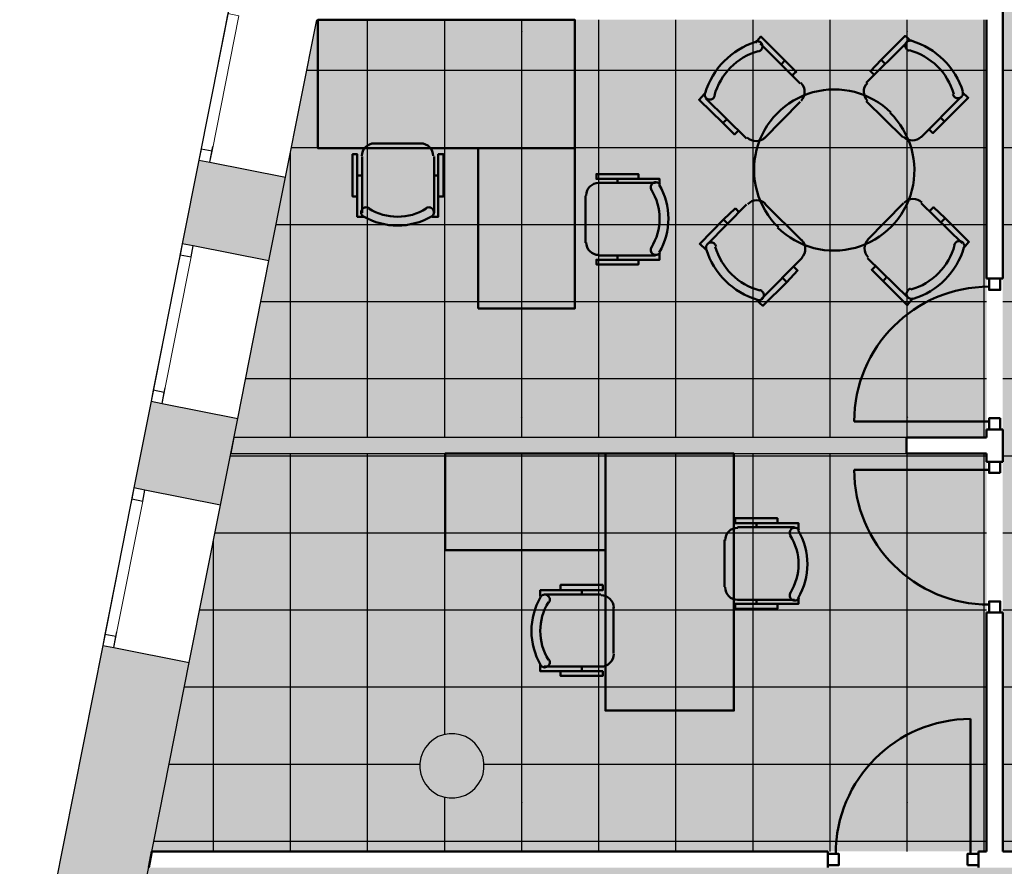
# Model space of a CAD drawing. Header units: metres. Extents: x -1 to 430, y -6 to 34.
# Tile 3 of 17: x 398.3 to 404.43, y 17.17 to 22.45. Entities that reach past the tile are written whole.
import ezdxf

# ---------------------------------------------------------------- set-up
doc = ezdxf.new("R2010")
doc.units = ezdxf.units.M
doc.linetypes.add('CONTINUA', pattern=[0])
doc.linetypes.add('PUNKT', pattern=[6.35, 0, -6.35])
for name, color, linetype, lineweight in [('3D P3 MURS', 7, 'CONTINUA', 25), ('3D P3 MURS NOUS', 7, 'CONTINUA', 25), ('3D P3 PILAR', 7, 'CONTINUA', 25), ('P3 MOBLES', 7, 'CONTINUA', 25), ('P3 PAVIMENT', 7, 'CONTINUA', 25)]:
    doc.layers.add(name, color=color, linetype=linetype, lineweight=lineweight)

# ---------------------------------------------------------------- blocks, each defined once
blk = doc.blocks.new('_CLOSEDFILLED')
at = {"color": 0, "linetype": 'ByBlock', "lineweight": -2}
blk.add_solid([(-1, 0), (0, 0), (-1, 0)], dxfattribs=at)
blk = doc.blocks.new('OBJETO_COMPLEJO_13')
at = {"layer": 'P3 MOBLES', "color": 202, "linetype": 'CONTINUA', "lineweight": 50, "transparency": 33554687}
for p, q in [((403.1567, 22.0482), (402.9069, 22.298)), ((403.8171, 22.3022), (403.5673, 22.0524)), ((403.0593, 22.1921), (403.0382, 22.1667)), ((403.6605, 22.1964), (403.6859, 22.171)), ((403.1271, 22.1202), (403.1101, 22.099)), ((402.5683, 21.9551), (402.8223, 21.7053)), ((403.9102, 21.7138), (404.1557, 21.9635)), ((402.9323, 21.7053), (403.1567, 21.9339)), ((403.5673, 21.9381), (403.7959, 21.7138)), ((404.0541, 21.8112), (404.0287, 21.8366)), ((402.6741, 21.8027), (402.6995, 21.8239)), ((403.9779, 21.7434), (403.961, 21.7604)), ((402.8223, 21.2947), (402.5768, 21.0449)), ((403.1652, 21.0703), (402.9366, 21.2989)), ((403.8001, 21.3032), (403.5758, 21.0746)), ((404.1642, 21.0534), (403.9102, 21.3032)), ((402.7546, 21.2693), (402.7715, 21.2481)), ((402.6784, 21.2016), (402.7038, 21.1762)), ((404.0584, 21.21), (404.033, 21.1846)), ((402.9154, 20.7063), (403.1652, 20.9603)), ((403.5758, 20.9603), (403.8255, 20.7148)), ((403.6054, 20.8926), (403.6224, 20.9095)), ((403.072, 20.8121), (403.0466, 20.8375)), ((403.6732, 20.8164), (403.6943, 20.8418))]:
    blk.add_line(p, q, dxfattribs=at)
for points in [[(402.8773, 22.3022), (402.9112, 22.3403), (403.0593, 22.1921), (403.1313, 22.1202), (403.1059, 22.099)], [(403.8467, 22.3107), (403.8086, 22.3445), (403.6605, 22.1964), (403.5927, 22.1244), (403.6181, 22.099)], [(402.8963, 22.2488), (402.9004, 22.2501), (402.9043, 22.2518), (402.9078, 22.2541), (402.9111, 22.2567), (402.9139, 22.2598), (402.9164, 22.2632), (402.9183, 22.267), (402.9198, 22.2711), (402.9207, 22.2753), (402.921, 22.2795), (402.9208, 22.2837), (402.92, 22.2878), (402.9187, 22.2918), (402.9168, 22.2956), (402.9145, 22.2991), (402.9116, 22.3024), (402.9084, 22.3052), (402.9048, 22.3075), (402.901, 22.3093), (402.897, 22.3106), (402.8929, 22.3114), (402.8887, 22.3116), (402.8844, 22.3112), (402.8802, 22.3103)], [(403.8504, 22.3146), (403.8462, 22.3155), (403.842, 22.3158), (403.8377, 22.3156), (403.8336, 22.3147), (403.8297, 22.3134), (403.8259, 22.3115), (403.8223, 22.3092), (403.8191, 22.3063), (403.8163, 22.303), (403.814, 22.2995), (403.8122, 22.2957), (403.8109, 22.2917), (403.8102, 22.2875), (403.81, 22.2833), (403.8104, 22.2791), (403.8114, 22.2749), (403.8129, 22.2709), (403.8149, 22.2671), (403.8174, 22.2637), (403.8203, 22.2607), (403.8236, 22.2581), (403.8272, 22.2559), (403.8311, 22.2542), (403.8352, 22.253)], [(403.1609, 21.9412), (403.1709, 21.9535), (403.178, 21.9672), (403.1822, 21.9817), (403.1835, 21.9967), (403.182, 22.0117), (403.1776, 22.0261), (403.1703, 22.0397), (403.1602, 22.0519)], [(403.5744, 22.0512), (403.5644, 22.0388), (403.5573, 22.0252), (403.5531, 22.0106), (403.5518, 21.9957), (403.5533, 21.9807), (403.5577, 21.9662), (403.565, 21.9527), (403.5751, 21.9404)], [(402.5598, 21.9847), (402.526, 21.9466), (402.6741, 21.8027), (402.7461, 21.7307), (402.7715, 21.7561)], [(402.5624, 21.9879), (402.5615, 21.9837), (402.5612, 21.9794), (402.5614, 21.9752), (402.5622, 21.9711), (402.5636, 21.9671), (402.5655, 21.9634), (402.5678, 21.9598), (402.5707, 21.9566), (402.574, 21.9538), (402.5775, 21.9515), (402.5813, 21.9497), (402.5853, 21.9484), (402.5895, 21.9477), (402.5937, 21.9475), (402.5979, 21.9479), (402.6021, 21.9489), (402.6061, 21.9504), (402.6099, 21.9524), (402.6133, 21.9549), (402.6163, 21.9578), (402.6189, 21.961), (402.6211, 21.9646), (402.6228, 21.9685), (402.624, 21.9727)], [(404.1642, 21.9932), (404.2023, 21.9593), (404.0541, 21.8112), (403.9822, 21.7392), (403.9568, 21.7646)], [(404.1071, 21.9807), (404.1084, 21.9766), (404.1101, 21.9727), (404.1123, 21.9692), (404.115, 21.9659), (404.1181, 21.9631), (404.1215, 21.9606), (404.1253, 21.9587), (404.1293, 21.9572), (404.1336, 21.9563), (404.1378, 21.956), (404.142, 21.9562), (404.1461, 21.957), (404.1501, 21.9583), (404.1539, 21.9602), (404.1574, 21.9625), (404.1607, 21.9654), (404.1635, 21.9686), (404.1658, 21.9722), (404.1676, 21.976), (404.1689, 21.98), (404.1697, 21.9841), (404.1699, 21.9883), (404.1695, 21.9926), (404.1685, 21.9968)], [(402.8258, 21.7118), (402.8381, 21.7019), (402.8518, 21.6948), (402.8664, 21.6906), (402.8813, 21.6893), (402.8963, 21.6908), (402.9108, 21.6952), (402.9243, 21.7025), (402.9366, 21.7126)], [(403.7995, 21.7161), (403.8118, 21.7061), (403.8255, 21.699), (403.84, 21.6948), (403.855, 21.6935), (403.8699, 21.695), (403.8844, 21.6994), (403.898, 21.7067), (403.9102, 21.7168)], [(402.94, 21.2984), (402.9277, 21.3084), (402.914, 21.3154), (402.8995, 21.3196), (402.8845, 21.321), (402.8696, 21.3194), (402.8551, 21.315), (402.8415, 21.3078), (402.8293, 21.2977)], [(403.9137, 21.3069), (403.9014, 21.3168), (403.8877, 21.3239), (403.8732, 21.3281), (403.8582, 21.3294), (403.8432, 21.3279), (403.8288, 21.3235), (403.8152, 21.3162), (403.803, 21.3061)], [(404.1727, 21.0238), (404.2065, 21.0619), (404.0584, 21.21), (403.9864, 21.2778), (403.961, 21.2524)], [(402.5683, 21.0153), (402.5302, 21.0492), (402.6784, 21.2016), (402.7503, 21.2693), (402.7757, 21.2481)], [(402.6324, 21.0337), (402.6311, 21.0379), (402.6294, 21.0417), (402.6272, 21.0453), (402.6245, 21.0486), (402.6214, 21.0514), (402.618, 21.0538), (402.6142, 21.0558), (402.6102, 21.0573), (402.606, 21.0582), (402.6017, 21.0585), (402.5975, 21.0583), (402.5934, 21.0575), (402.5894, 21.0562), (402.5856, 21.0543), (402.5821, 21.052), (402.5789, 21.0491), (402.576, 21.0458), (402.5737, 21.0423), (402.5719, 21.0385), (402.5706, 21.0345), (402.5699, 21.0304), (402.5697, 21.0262), (402.57, 21.0219), (402.571, 21.0177)], [(403.1652, 20.9633), (403.1751, 20.9756), (403.1822, 20.9893), (403.1864, 21.0038), (403.1877, 21.0188), (403.1862, 21.0338), (403.1818, 21.0482), (403.1745, 21.0618), (403.1644, 21.074)], [(403.5786, 21.0775), (403.5686, 21.0652), (403.5616, 21.0515), (403.5574, 21.037), (403.556, 21.022), (403.5576, 21.0071), (403.562, 20.9926), (403.5692, 20.979), (403.5793, 20.9668)], [(404.1771, 21.0266), (404.178, 21.0308), (404.1783, 21.035), (404.1781, 21.0392), (404.1773, 21.0434), (404.1759, 21.0473), (404.1741, 21.0511), (404.1717, 21.0546), (404.1688, 21.0579), (404.1656, 21.0607), (404.162, 21.063), (404.1582, 21.0648), (404.1542, 21.066), (404.15, 21.0668), (404.1458, 21.067), (404.1416, 21.0666), (404.1374, 21.0656), (404.1334, 21.0641), (404.1296, 21.0621), (404.1262, 21.0596), (404.1232, 21.0567), (404.1206, 21.0534), (404.1184, 21.0498), (404.1167, 21.0459), (404.1155, 21.0418)], [(402.8858, 20.6978), (402.9239, 20.664), (403.072, 20.8121), (403.1398, 20.8841), (403.1144, 20.9095)], [(403.8552, 20.7063), (403.8213, 20.6682), (403.6732, 20.8164), (403.6012, 20.8883), (403.6266, 20.9137)], [(402.8891, 20.6999), (402.8933, 20.699), (402.8976, 20.6987), (402.9018, 20.6989), (402.9059, 20.6997), (402.9099, 20.7011), (402.9136, 20.7029), (402.9172, 20.7053), (402.9204, 20.7082), (402.9232, 20.7114), (402.9255, 20.715), (402.9273, 20.7188), (402.9286, 20.7228), (402.9293, 20.7269), (402.9295, 20.7312), (402.9291, 20.7354), (402.9281, 20.7396), (402.9266, 20.7436), (402.9246, 20.7474), (402.9221, 20.7508), (402.9192, 20.7538), (402.916, 20.7564), (402.9124, 20.7586), (402.9085, 20.7603), (402.9043, 20.7615)], [(403.8433, 20.7699), (403.8391, 20.7686), (403.8353, 20.7669), (403.8317, 20.7646), (403.8284, 20.762), (403.8256, 20.7589), (403.8232, 20.7555), (403.8212, 20.7517), (403.8197, 20.7476), (403.8188, 20.7434), (403.8185, 20.7392), (403.8187, 20.735), (403.8195, 20.7309), (403.8208, 20.7269), (403.8227, 20.7231), (403.825, 20.7196), (403.8279, 20.7163), (403.8311, 20.7135), (403.8347, 20.7112), (403.8385, 20.7094), (403.8425, 20.7081), (403.8466, 20.7073), (403.8508, 20.7071), (403.8551, 20.7075), (403.8593, 20.7084)]]:
    blk.add_lwpolyline(points, dxfattribs=at)
for centre, radius, start, end in [((403.0204, 21.8525), 0.476, 107.26536, 163.51023), ((403.715, 21.8566), 0.476, 17.26473, 73.5101), ((403.0034, 21.8694), 0.3956, 105.98923, 164.78982), ((403.7319, 21.8735), 0.3956, 15.98971, 74.78961), ((403.3685, 21.5114), 0.5, 45.31144, 225.82203), ((403.3668, 21.5073), 0.5, 225.3114, 45.82206), ((403.0076, 21.1409), 0.3956, 195.98917, 254.78945), ((403.7361, 21.1451), 0.3956, 285.98907, 344.78926), ((403.0245, 21.1579), 0.476, 197.26536, 253.51026), ((403.7191, 21.162), 0.476, 287.26532, 343.50997)]:
    blk.add_arc(centre, radius, start, end, dxfattribs=at)
blk = doc.blocks.new('OBJETO_COMPLEJO_14')
at = {"layer": 'P3 MOBLES', "color": 202, "linetype": 'CONTINUA', "lineweight": 50, "transparency": 33554687}
for p, q in [((402.7644, 19.286), (403.1199, 19.286)), ((402.8829, 19.3114), (402.8829, 19.286)), ((402.6839, 18.9135), (402.6839, 19.2056)), ((401.795, 18.8923), (401.795, 18.8669)), ((401.5621, 18.8669), (401.9135, 18.8669)), ((403.1199, 18.8331), (402.7644, 18.8331)), ((402.8829, 18.8077), (402.8829, 18.8331)), ((401.9939, 18.7865), (401.9939, 18.4986)), ((401.9135, 18.4182), (401.5621, 18.4182)), ((401.795, 18.3886), (401.795, 18.4182))]:
    blk.add_line(p, q, dxfattribs=at)
for points in [[(400.9441, 19.1421), (400.9441, 19.7432), (401.9431, 19.7432), (401.9431, 19.1421), (400.9441, 19.1421)], [(401.9431, 19.7432), (401.9431, 18.1431), (402.7432, 18.1431), (402.7432, 19.7432), (401.9431, 19.7432)]]:
    blk.add_lwpolyline(points, close=True, dxfattribs=at)
for points in [[(403.0141, 19.3114), (403.0141, 19.3411), (402.7517, 19.3411), (402.7517, 19.3114), (403.1453, 19.3114), (403.1453, 19.2691)], [(402.7665, 19.2818), (402.7507, 19.2802), (402.736, 19.2756), (402.7227, 19.2684), (402.7111, 19.2588), (402.7015, 19.2473), (402.6943, 19.234), (402.6898, 19.2193), (402.6882, 19.2035)], [(403.1484, 19.2677), (403.1444, 19.2726), (403.1396, 19.2765), (403.1342, 19.2794), (403.1284, 19.2812), (403.1224, 19.2818), (403.1163, 19.2813), (403.1103, 19.2795), (403.1047, 19.2766), (403.0997, 19.2726), (403.0957, 19.2678), (403.0928, 19.2624), (403.091, 19.2567), (403.0903, 19.2506), (403.0908, 19.2446), (403.0924, 19.2386), (403.0953, 19.2329)], [(401.6637, 18.8923), (401.6637, 18.9262), (401.9262, 18.9262), (401.9262, 18.8923), (401.5367, 18.8923), (401.5367, 18.8542)], [(402.6882, 18.9114), (402.6898, 18.8956), (402.6943, 18.8809), (402.7015, 18.8676), (402.7111, 18.856), (402.7227, 18.8464), (402.736, 18.8392), (402.7507, 18.8347), (402.7665, 18.8331)], [(401.5913, 18.8168), (401.5942, 18.8225), (401.5959, 18.8285), (401.5964, 18.8345), (401.5957, 18.8405), (401.5938, 18.8463), (401.5909, 18.8517), (401.587, 18.8565), (401.582, 18.8605), (401.5764, 18.8634), (401.5704, 18.8652), (401.5643, 18.8657), (401.5583, 18.865), (401.5525, 18.8633), (401.5471, 18.8604), (401.5423, 18.8565), (401.5382, 18.8516)], [(401.9943, 18.7831), (401.9927, 18.7989), (401.9881, 18.8136), (401.9809, 18.8269), (401.9714, 18.8385), (401.9598, 18.8481), (401.9465, 18.8553), (401.9318, 18.8598), (401.916, 18.8614)], [(403.0141, 18.8077), (403.0141, 18.778), (402.7517, 18.778), (402.7517, 18.8077), (403.1453, 18.8077), (403.1453, 18.8458)], [(403.0953, 18.8777), (403.0924, 18.872), (403.0908, 18.8661), (403.0903, 18.86), (403.091, 18.854), (403.0928, 18.8482), (403.0957, 18.8428), (403.0997, 18.8381), (403.1047, 18.834), (403.1103, 18.8311), (403.1163, 18.8294), (403.1224, 18.8288), (403.1284, 18.8295), (403.1342, 18.8312), (403.1396, 18.8341), (403.1444, 18.838), (403.1484, 18.8429)], [(401.5382, 18.4268), (401.5423, 18.4219), (401.5471, 18.418), (401.5525, 18.4151), (401.5583, 18.4133), (401.5643, 18.4127), (401.5704, 18.4132), (401.5764, 18.415), (401.582, 18.4179), (401.587, 18.4219), (401.5909, 18.4267), (401.5938, 18.4321), (401.5957, 18.4378), (401.5964, 18.4438), (401.5959, 18.4499), (401.5942, 18.4559), (401.5913, 18.4616)], [(401.916, 18.4169), (401.9318, 18.4185), (401.9465, 18.4231), (401.9598, 18.4303), (401.9714, 18.4399), (401.9809, 18.4515), (401.9881, 18.4648), (401.9927, 18.4795), (401.9943, 18.4953)], [(401.6637, 18.3886), (401.6637, 18.359), (401.9262, 18.359), (401.9262, 18.3886), (401.5367, 18.3886), (401.5367, 18.4309)]]:
    blk.add_lwpolyline(points, dxfattribs=at)
for centre, radius, start, end in [((402.7837, 19.0552), 0.4167, 329.57412, 30.44483), ((402.8049, 19.0552), 0.3405, 328.25817, 31.76464), ((401.8988, 18.6393), 0.4167, 149.57365, 210.44552), ((401.8776, 18.6393), 0.3405, 148.25814, 211.76508)]:
    blk.add_arc(centre, radius, start, end, dxfattribs=at)
blk = doc.blocks.new('TRAMA_1')
at = {"layer": 'P3 PAVIMENT', "linetype": 'CONTINUA', "lineweight": 25, "transparency": 33554687}
for points in [[(401.4159, 22.3705), (401.4222, 22.3768), (401.4284, 22.3705), (401.4222, 22.3643)], [(403.8159, 22.3705), (403.8222, 22.3768), (403.8284, 22.3705), (403.8222, 22.3643)], [(401.4159, 19.9705), (401.4222, 19.9768), (401.4284, 19.9705), (401.4222, 19.9643)], [(403.8159, 19.9705), (403.8222, 19.9768), (403.8284, 19.9705), (403.8222, 19.9643)], [(401.4159, 17.5705), (401.4222, 17.5768), (401.4284, 17.5705), (401.4222, 17.5643)], [(403.8159, 17.5705), (403.8222, 17.5768), (403.8284, 17.5705), (403.8222, 17.5643)]]:
    blk.add_hatch(color=7, dxfattribs=at).paths.add_polyline_path(points, flags=16)
at = {"layer": 'P3 PAVIMENT', "color": 7, "linetype": 'CONTINUA', "lineweight": 25, "transparency": 33554687}
for p, q in [((400.4622, 22.3705), (400.4622, 22.4454)), ((400.9422, 22.3705), (400.9422, 22.4454)), ((401.4222, 22.3705), (401.4222, 22.4454)), ((401.9022, 22.3705), (401.9022, 22.4454)), ((402.3822, 22.3705), (402.3822, 22.4454)), ((403.3422, 22.3705), (403.3422, 22.4454)), ((403.8222, 22.3705), (403.8222, 22.4454)), ((404.3022, 22.3705), (404.3022, 22.4454)), ((403.5822, 22.1305), (404.317, 22.1305)), ((404.417, 22.1305), (405.9822, 22.1305)), ((401.1822, 21.6505), (403.5822, 21.6505)), ((404.417, 21.6505), (405.9822, 21.6505)), ((401.1822, 21.1705), (403.5822, 21.1705)), ((403.5822, 21.1705), (404.317, 21.1705)), ((403.5822, 20.6905), (404.317, 20.6905)), ((401.1822, 20.2105), (403.5822, 20.2105)), ((403.5822, 20.2105), (404.317, 20.2105)), ((404.417, 20.2105), (405.9822, 20.2105)), ((400.4622, 19.8432), (400.4622, 19.9705)), ((400.9422, 19.8432), (400.9422, 19.9705)), ((401.4222, 19.8432), (401.4222, 19.9705)), ((401.9022, 19.8432), (401.9022, 19.9705)), ((402.3822, 19.8432), (402.3822, 19.9705)), ((402.8622, 19.8432), (402.8622, 19.9705)), ((403.3422, 19.8432), (403.3422, 19.9705)), ((403.8222, 19.8432), (403.8222, 19.9705)), ((404.3022, 19.8432), (404.3022, 19.9705)), ((399.6068, 19.7305), (401.1822, 19.7305)), ((399.9822, 17.5705), (399.9822, 19.7432)), ((400.4622, 17.5705), (400.4622, 19.7432)), ((400.9422, 17.9944), (400.9422, 19.7432)), ((401.1822, 19.7305), (403.5822, 19.7305)), ((401.4222, 17.5705), (401.4222, 19.7432)), ((401.9022, 17.5705), (401.9022, 19.7432)), ((402.3822, 17.5705), (402.3822, 19.7432)), ((402.8622, 17.5705), (402.8622, 19.7432)), ((403.3422, 17.5705), (403.3422, 19.7432)), ((403.5822, 19.7305), (404.317, 19.7305)), ((403.8222, 17.5705), (403.8222, 19.7432)), ((404.3022, 17.5705), (404.3022, 19.7432)), ((404.417, 19.7305), (405.9822, 19.7305)), ((399.5022, 17.5705), (399.5022, 19.2024)), ((399.5117, 19.2505), (401.1822, 19.2505)), ((401.1822, 19.2505), (403.5822, 19.2505)), ((403.5822, 19.2505), (404.317, 19.2505)), ((404.417, 19.2505), (405.9822, 19.2505)), ((399.4166, 18.7705), (401.1822, 18.7705)), ((401.1822, 18.7705), (403.5822, 18.7705)), ((403.5822, 18.7705), (404.317, 18.7705)), ((404.417, 18.7705), (405.9822, 18.7705)), ((399.3215, 18.2905), (401.1822, 18.2905)), ((401.1822, 18.2905), (403.5822, 18.2905)), ((403.5822, 18.2905), (404.317, 18.2905)), ((404.417, 18.2905), (405.9822, 18.2905)), ((399.2264, 17.8105), (400.7872, 17.8105)), ((401.1867, 17.8105), (403.5822, 17.8105)), ((403.5822, 17.8105), (404.317, 17.8105)), ((404.417, 17.8105), (405.6372, 17.8105)), ((400.9422, 17.5705), (400.9422, 17.6045)), ((399.5022, 17.2662), (399.5022, 17.5705)), ((399.9822, 17.2662), (399.9822, 17.5705)), ((400.4622, 17.2662), (400.4622, 17.5705)), ((400.9422, 17.2662), (400.9422, 17.5705)), ((401.9022, 17.2662), (401.9022, 17.5705)), ((402.3822, 17.2662), (402.3822, 17.5705)), ((402.8622, 17.2662), (402.8622, 17.5705)), ((403.3422, 17.2662), (403.3422, 17.5705)), ((403.8222, 17.2662), (403.8222, 17.5705)), ((404.3022, 17.2662), (404.3022, 17.5705)), ((399.1313, 17.3305), (401.1822, 17.3305)), ((403.5822, 17.3305), (404.317, 17.3305))]:
    blk.add_line(p, q, dxfattribs=at)
for points in [[(402.8622, 22.3705), (402.8622, 22.4265), (402.8622, 22.4265), (402.8622, 22.4454)], [(400.4622, 19.9705), (400.4622, 20.055), (400.4622, 20.055), (400.4622, 22.3705)], [(400.9422, 19.9705), (400.9422, 20.177), (400.9422, 20.177), (400.9422, 22.3705)], [(401.4222, 19.9705), (401.4222, 20.299), (401.4222, 20.299), (401.4222, 22.3705)], [(401.9022, 19.9705), (401.9022, 20.421), (401.9022, 20.421), (401.9022, 22.3705)], [(402.3822, 19.9705), (402.3822, 20.543), (402.3822, 20.543), (402.3822, 22.3705)], [(402.8622, 19.9705), (402.8622, 20.6651), (402.8622, 20.6651), (402.8622, 22.3705)], [(403.3422, 19.9705), (403.3422, 20.7871), (403.3422, 20.7871), (403.3422, 22.1094), (403.3422, 22.1094), (403.3422, 22.3705)], [(403.8222, 19.9705), (403.8222, 20.9091), (403.8222, 20.9091), (403.8222, 21.7923), (403.8222, 21.7923), (403.8222, 22.3705)], [(404.3022, 19.9705), (404.3022, 21.0311), (404.3022, 21.0311), (404.3022, 21.4751), (404.3022, 21.4751), (404.3022, 22.3705)], [(400.0823, 22.1305), (400.0823, 22.1305), (400.0823, 22.1305), (401.1822, 22.1305)], [(401.1822, 22.1305), (403.3102, 22.1305), (403.3102, 22.1305), (403.5822, 22.1305)], [(399.9872, 21.6505), (399.9872, 21.6505), (399.9872, 21.6505), (401.1822, 21.6505)], [(403.5822, 21.6505), (404.0367, 21.6505), (404.0367, 21.6505), (404.317, 21.6505)], [(399.9822, 19.9705), (399.9822, 21.6251), (399.9822, 21.6251), (399.9822, 21.6251)], [(399.8921, 21.1705), (399.8921, 21.1705), (399.8921, 21.1705), (401.1822, 21.1705)], [(404.417, 21.1705), (404.7632, 21.1705), (404.7632, 21.1705), (404.8507, 21.1705), (404.8507, 21.1705), (405.9822, 21.1705)], [(399.797, 20.6905), (399.797, 20.6905), (399.797, 20.6905), (401.1822, 20.6905)], [(401.1822, 20.6905), (402.9624, 20.6905), (402.9624, 20.6905), (403.5822, 20.6905)], [(404.417, 20.6905), (405.4897, 20.6905), (405.4897, 20.6905), (405.9822, 20.6905)], [(399.7019, 20.2105), (399.7019, 20.2105), (401.0741, 20.2105), (401.0741, 20.2105), (401.1822, 20.2105)], [(399.9822, 19.8432), (399.9822, 19.9329), (399.9822, 19.9329), (399.9822, 19.9705)], [(401.4222, 17.2662), (401.4222, 17.4144), (401.4222, 17.4144), (401.4222, 17.5705)], [(401.1822, 17.3305), (401.6211, 17.3305), (401.6211, 17.3305), (403.5822, 17.3305)], [(404.417, 17.3305), (405.5176, 17.3305), (405.5176, 17.3305), (405.9822, 17.3305)]]:
    blk.add_lwpolyline(points, dxfattribs=at)

msp = doc.modelspace()

# ---------------------------------------------------------------- hatches: boundary and pattern name
at = {"layer": '3D P3 MURS', "linetype": 'CONTINUA', "lineweight": 18, "true_color": 0xa0a0a0, "transparency": 33554687}
for points in [[(399.8472, 20.9437), (399.9504, 21.4645), (399.4108, 21.5714), (399.3077, 21.0506)], [(399.0064, 19.5301), (399.5459, 19.4232), (399.6528, 19.9627), (399.1133, 20.0696)], [(399.0433, 16.8862), (399.3516, 18.4423), (398.8121, 18.5492), (398.5038, 16.9931)]]:
    msp.add_hatch(color=253, dxfattribs=at).paths.add_polyline_path(points)
at = {"layer": '3D P3 MURS NOUS', "linetype": 'CONTINUA', "lineweight": 18, "true_color": 0x006e00, "transparency": 33554687}
msp.add_hatch(color=96, dxfattribs=at).paths.add_polyline_path([(399.6093, 19.7432), (403.817, 19.7432), (403.817, 19.8432), (399.6291, 19.8432)])
at = {"layer": '3D P3 PILAR', "linetype": 'CONTINUA', "lineweight": 18, "transparency": 33554687}
msp.add_hatch(color=9, dxfattribs=at).paths.add_polyline_path([(401.0045, 17.9992), (400.9695, 17.9992), (400.9351, 17.9931), (400.9022, 17.9812), (400.872, 17.9637), (400.8452, 17.9412), (400.8227, 17.9145), (400.8053, 17.8842), (400.7933, 17.8514), (400.7872, 17.8169), (400.7872, 17.782), (400.7933, 17.7476), (400.8053, 17.7147), (400.8227, 17.6845), (400.8452, 17.6577), (400.872, 17.6352), (400.9022, 17.6177), (400.9351, 17.6058), (400.9695, 17.5997), (401.0045, 17.5997), (401.0389, 17.6058), (401.0717, 17.6177), (401.102, 17.6352), (401.1288, 17.6577), (401.1512, 17.6845), (401.1687, 17.7147), (401.1807, 17.7476), (401.1867, 17.782), (401.1867, 17.8169), (401.1807, 17.8514), (401.1687, 17.8842), (401.1512, 17.9145), (401.1288, 17.9412), (401.102, 17.9637), (401.0717, 17.9812), (401.0389, 17.9931)])
at = {"layer": 'P3 PAVIMENT', "linetype": 'CONTINUA', "lineweight": 25, "true_color": 0xa8d1ff, "transparency": 33554687}
h = msp.add_hatch(color=141, dxfattribs=at)
h.paths.add_polyline_path([(426.8132, 28.0682), (421.507, 28.0682), (421.507, 27.8895), (421.157, 27.8895), (421.157, 26.0395), (421.507, 26.0395), (421.507, 24.1095), (421.3659, 24.1095), (421.3659, 22.8007), (425.7216, 22.8007)])
h.paths.add_polyline_path([(425.7009, 22.7007), (421.3659, 22.7007), (421.3659, 18.7056), (424.8729, 18.7056)])
h.paths.add_polyline_path([(421.2659, 24.1095), (421.0525, 24.1095), (421.1338, 24.0412), (421.1562, 24.0145), (421.1737, 23.9842), (421.1857, 23.9514), (421.1917, 23.9169), (421.1917, 23.882), (421.1857, 23.8476), (421.1737, 23.8147), (421.1562, 23.7845), (421.1338, 23.7577), (421.107, 23.7352), (421.0767, 23.7177), (421.0439, 23.7058), (421.0095, 23.6997), (420.9745, 23.6997), (420.9401, 23.7058), (420.9072, 23.7177), (420.877, 23.7352), (420.8502, 23.7577), (420.8277, 23.7845), (420.7684, 23.8873), (420.7684, 23.6095), (417.447, 23.6095), (417.447, 23.4895), (417.017, 23.4895), (417.017, 22.0695), (415.647, 22.0695), (414.1734, 21.4995), (413.4042, 21.3195), (412.6165, 21.2595), (411.2034, 20.8195), (410.3919, 20.7499), (410.3919, 20.7499), (410.3864, 20.7495), (409.697, 21.2096), (409.697, 22.1096), (409.5919, 22.1096), (409.477, 22.2094), (409.3516, 22.3147), (409.1367, 22.4768), (408.9136, 22.6274), (408.6829, 22.7661), (408.4453, 22.8926), (408.2014, 23.0065), (407.9518, 23.1074), (407.6974, 23.1952), (407.5071, 23.2498), (407.5536, 23.4195), (404.417, 23.4195), (404.417, 17.2662), (411.2536, 17.2662), (411.2536, 13.1106), (421.2659, 13.1106)])
h.paths.add_polyline_path([(406.0493, 17.1662), (406.0493, 13.7631), (406.0804, 13.7581), (406.0812, 13.7631), (407.3616, 13.7631), (407.3616, 13.1106), (411.1536, 13.1106), (411.1536, 17.1662)])
h.paths.add_polyline_path([(398.2952, 13.1106), (405.9493, 13.1106), (405.9493, 13.4778), (405.8889, 13.4558), (405.8545, 13.4497), (405.8195, 13.4497), (405.7851, 13.4558), (405.7522, 13.4677), (405.722, 13.4852), (405.6952, 13.5077), (405.6727, 13.5345), (405.6553, 13.5647), (405.6433, 13.5976), (405.6372, 13.632), (405.6372, 13.6669), (405.6433, 13.7014), (405.6553, 13.7342), (405.6727, 13.7645), (405.6952, 13.7912), (405.722, 13.8137), (405.7522, 13.8312), (405.7851, 13.8431), (405.8195, 13.8492), (405.8545, 13.8492), (405.8889, 13.8431), (405.9493, 13.8211), (405.9493, 17.1662), (399.0988, 17.1662)])
h.paths.add_polyline_path([(404.317, 17.2662), (404.317, 19.7432), (399.6093, 19.7432), (399.1186, 17.2662)])
h.paths.add_polyline_path([(404.317, 19.8432), (404.317, 22.4454), (400.1447, 22.4454), (399.6291, 19.8432)])
h.paths.add_polyline_path([(404.337, 28.0682), (401.2587, 28.0682), (400.1645, 22.5454), (404.317, 22.5454), (404.317, 23.4217), (404.337, 23.4217)])
h.paths.add_polyline_path([(421.3659, 18.6056), (421.3659, 13.1106), (423.7134, 13.1106), (424.8522, 18.6056)])
h.paths.add_polyline_path([(416.3367, 13.6669), (416.3367, 13.632), (416.3307, 13.5976), (416.3187, 13.5647), (416.3012, 13.5345), (416.2788, 13.5077), (416.252, 13.4852), (416.2217, 13.4677), (416.1889, 13.4558), (416.1545, 13.4497), (416.1195, 13.4497), (416.0851, 13.4558), (416.0522, 13.4677), (416.022, 13.4852), (415.9952, 13.5077), (415.9727, 13.5345), (415.9553, 13.5647), (415.9433, 13.5976), (415.9372, 13.632), (415.9372, 13.6669), (415.9433, 13.7014), (415.9553, 13.7342), (415.9727, 13.7645), (415.9952, 13.7912), (416.022, 13.8137), (416.0522, 13.8312), (416.0851, 13.8431), (416.1195, 13.8492), (416.1545, 13.8492), (416.1889, 13.8431), (416.2217, 13.8312), (416.252, 13.8137), (416.2788, 13.7912), (416.3012, 13.7645), (416.3187, 13.7342), (416.3307, 13.7014)], flags=16)
h.paths.add_polyline_path([(420.9745, 14.3697), (420.9401, 14.3758), (420.9072, 14.3877), (420.877, 14.4052), (420.8502, 14.4277), (420.8277, 14.4545), (420.8103, 14.4847), (420.7983, 14.5176), (420.7922, 14.552), (420.7922, 14.5869), (420.7983, 14.6214), (420.8103, 14.6542), (420.8277, 14.6845), (420.8502, 14.7112), (420.877, 14.7337), (420.9072, 14.7512), (420.9401, 14.7631), (420.9745, 14.7692), (421.0095, 14.7692), (421.0439, 14.7631), (421.0767, 14.7512), (421.107, 14.7337), (421.1338, 14.7112), (421.1562, 14.6845), (421.1737, 14.6542), (421.1857, 14.6214), (421.1917, 14.5869), (421.1917, 14.552), (421.1857, 14.5176), (421.1737, 14.4847), (421.1562, 14.4545), (421.1338, 14.4277), (421.107, 14.4052), (421.0767, 14.3877), (421.0439, 14.3758), (421.0095, 14.3697)], flags=16)
h.paths.add_polyline_path([(410.9335, 17.8169), (410.9335, 17.782), (410.9274, 17.7476), (410.9154, 17.7147), (410.898, 17.6845), (410.8755, 17.6577), (410.8487, 17.6352), (410.8185, 17.6177), (410.7856, 17.6058), (410.7512, 17.5997), (410.7163, 17.5997), (410.6818, 17.6058), (410.649, 17.6177), (410.6187, 17.6352), (410.5919, 17.6577), (410.5695, 17.6845), (410.552, 17.7147), (410.54, 17.7476), (410.534, 17.782), (410.534, 17.8169), (410.54, 17.8514), (410.552, 17.8842), (410.5695, 17.9145), (410.5919, 17.9412), (410.6187, 17.9637), (410.649, 17.9812), (410.6818, 17.9931), (410.7163, 17.9992), (410.7512, 17.9992), (410.7856, 17.9931), (410.8185, 17.9812), (410.8487, 17.9637), (410.8755, 17.9412), (410.898, 17.9145), (410.9154, 17.8842), (410.9274, 17.8514)], flags=16)
h.paths.add_polyline_path([(421.1917, 17.782), (421.1857, 17.7476), (421.1737, 17.7147), (421.1562, 17.6845), (421.1338, 17.6577), (421.107, 17.6352), (421.0767, 17.6177), (421.0439, 17.6058), (421.0095, 17.5997), (420.9745, 17.5997), (420.9401, 17.6058), (420.9072, 17.6177), (420.877, 17.6352), (420.8502, 17.6577), (420.8277, 17.6845), (420.8103, 17.7147), (420.7983, 17.7476), (420.7922, 17.782), (420.7922, 17.8169), (420.7983, 17.8514), (420.8103, 17.8842), (420.8277, 17.9145), (420.8502, 17.9412), (420.877, 17.9637), (420.9072, 17.9812), (420.9401, 17.9931), (420.9745, 17.9992), (421.0095, 17.9992), (421.0439, 17.9931), (421.0767, 17.9812), (421.107, 17.9637), (421.1338, 17.9412), (421.1562, 17.9145), (421.1737, 17.8842), (421.1857, 17.8514), (421.1917, 17.8169)], flags=16)
h.paths.add_polyline_path([(416.3367, 17.8169), (416.3367, 17.782), (416.3307, 17.7476), (416.3187, 17.7147), (416.3012, 17.6845), (416.2788, 17.6577), (416.252, 17.6352), (416.2217, 17.6177), (416.1889, 17.6058), (416.1545, 17.5997), (416.1195, 17.5997), (416.0851, 17.6058), (416.0522, 17.6177), (416.022, 17.6352), (415.9952, 17.6577), (415.9727, 17.6845), (415.9553, 17.7147), (415.9433, 17.7476), (415.9372, 17.782), (415.9372, 17.8169), (415.9433, 17.8514), (415.9553, 17.8842), (415.9727, 17.9145), (415.9952, 17.9412), (416.022, 17.9637), (416.0522, 17.9812), (416.0851, 17.9931), (416.1195, 17.9992), (416.1545, 17.9992), (416.1889, 17.9931), (416.2217, 17.9812), (416.252, 17.9637), (416.2788, 17.9412), (416.3012, 17.9145), (416.3187, 17.8842), (416.3307, 17.8514)], flags=16)
h.paths.add_polyline_path([(406.0367, 17.782), (406.0307, 17.7476), (406.0187, 17.7147), (406.0012, 17.6845), (405.9788, 17.6577), (405.952, 17.6352), (405.9217, 17.6177), (405.8889, 17.6058), (405.8545, 17.5997), (405.8195, 17.5997), (405.7851, 17.6058), (405.7522, 17.6177), (405.722, 17.6352), (405.6952, 17.6577), (405.6727, 17.6845), (405.6553, 17.7147), (405.6433, 17.7476), (405.6372, 17.782), (405.6372, 17.8169), (405.6433, 17.8514), (405.6553, 17.8842), (405.6727, 17.9145), (405.6952, 17.9412), (405.722, 17.9637), (405.7522, 17.9812), (405.7851, 17.9931), (405.8195, 17.9992), (405.8545, 17.9992), (405.8889, 17.9931), (405.9217, 17.9812), (405.952, 17.9637), (405.9788, 17.9412), (406.0012, 17.9145), (406.0187, 17.8842), (406.0307, 17.8514), (406.0367, 17.8169)], flags=16)
h.paths.add_polyline_path([(410.9274, 13.7014), (410.9335, 13.6669), (410.9335, 13.632), (410.9274, 13.5976), (410.9154, 13.5647), (410.898, 13.5345), (410.8755, 13.5077), (410.8487, 13.4852), (410.8185, 13.4677), (410.7856, 13.4558), (410.7512, 13.4497), (410.7163, 13.4497), (410.6818, 13.4558), (410.649, 13.4677), (410.6187, 13.4852), (410.5919, 13.5077), (410.5695, 13.5345), (410.552, 13.5647), (410.54, 13.5976), (410.534, 13.632), (410.534, 13.6669), (410.54, 13.7014), (410.552, 13.7342), (410.5695, 13.7645), (410.5919, 13.7912), (410.6187, 13.8137), (410.649, 13.8312), (410.6818, 13.8431), (410.7163, 13.8492), (410.7512, 13.8492), (410.7856, 13.8431), (410.8185, 13.8312), (410.8487, 13.8137), (410.8755, 13.7912), (410.898, 13.7645), (410.9154, 13.7342)], flags=16)
h.paths.add_polyline_path([(401.1807, 13.7014), (401.1867, 13.6669), (401.1867, 13.632), (401.1807, 13.5976), (401.1687, 13.5647), (401.1512, 13.5345), (401.1288, 13.5077), (401.102, 13.4852), (401.0717, 13.4677), (401.0389, 13.4558), (401.0045, 13.4497), (400.9695, 13.4497), (400.9351, 13.4558), (400.9022, 13.4677), (400.872, 13.4852), (400.8452, 13.5077), (400.8227, 13.5345), (400.8053, 13.5647), (400.7933, 13.5976), (400.7872, 13.632), (400.7872, 13.6669), (400.7933, 13.7014), (400.8053, 13.7342), (400.8227, 13.7645), (400.8452, 13.7912), (400.872, 13.8137), (400.9022, 13.8312), (400.9351, 13.8431), (400.9695, 13.8492), (401.0045, 13.8492), (401.0389, 13.8431), (401.0717, 13.8312), (401.102, 13.8137), (401.1288, 13.7912), (401.1512, 13.7645), (401.1687, 13.7342)], flags=16)
h.paths.add_polyline_path([(401.1687, 17.8842), (401.1807, 17.8514), (401.1867, 17.8169), (401.1867, 17.782), (401.1807, 17.7476), (401.1687, 17.7147), (401.1512, 17.6845), (401.1288, 17.6577), (401.102, 17.6352), (401.0717, 17.6177), (401.0389, 17.6058), (401.0045, 17.5997), (400.9695, 17.5997), (400.9351, 17.6058), (400.9022, 17.6177), (400.872, 17.6352), (400.8452, 17.6577), (400.8227, 17.6845), (400.8053, 17.7147), (400.7933, 17.7476), (400.7872, 17.782), (400.7872, 17.8169), (400.7933, 17.8514), (400.8053, 17.8842), (400.8227, 17.9145), (400.8452, 17.9412), (400.872, 17.9637), (400.9022, 17.9812), (400.9351, 17.9931), (400.9695, 17.9992), (401.0045, 17.9992), (401.0389, 17.9931), (401.0717, 17.9812), (401.102, 17.9637), (401.1288, 17.9412), (401.1512, 17.9145)], flags=16)
h.paths.add_polyline_path([(401.2387, 23.9442), (401.2507, 23.9114), (401.2567, 23.8769), (401.2567, 23.842), (401.2507, 23.8076), (401.2387, 23.7747), (401.2212, 23.7445), (401.1988, 23.7177), (401.172, 23.6952), (401.1417, 23.6777), (401.1089, 23.6658), (401.0745, 23.6597), (401.0395, 23.6597), (401.0051, 23.6658), (400.9722, 23.6777), (400.942, 23.6952), (400.9152, 23.7177), (400.8927, 23.7445), (400.8753, 23.7747), (400.8633, 23.8076), (400.8572, 23.842), (400.8572, 23.8769), (400.8633, 23.9114), (400.8753, 23.9442), (400.8927, 23.9745), (400.9152, 24.0012), (400.942, 24.0237), (400.9722, 24.0412), (401.0051, 24.0531), (401.0395, 24.0592), (401.0745, 24.0592), (401.1089, 24.0531), (401.1417, 24.0412), (401.172, 24.0237), (401.1988, 24.0012), (401.2212, 23.9745)], flags=16)

# ---------------------------------------------------------------- linework, layer by layer
at = {"layer": '3D P3 MURS', "color": 7, "linetype": 'PUNKT', "lineweight": 25, "transparency": 33554687}
for p, q in [((399.6052, 22.5523), (399.4108, 21.5714)), ((399.4795, 21.5578), (399.6739, 22.5387)), ((399.4108, 21.5714), (399.4795, 21.5578)), ((399.3077, 21.0506), (399.1133, 20.0696)), ((399.182, 20.056), (399.3763, 21.037)), ((399.3763, 21.037), (399.3077, 21.0506)), ((399.1133, 20.0696), (399.182, 20.056)), ((399.0064, 19.5301), (398.8121, 18.5492)), ((398.8807, 18.5356), (399.0751, 19.5165)), ((399.0751, 19.5165), (399.0064, 19.5301)), ((398.8121, 18.5492), (398.8807, 18.5356))]:
    msp.add_line(p, q, dxfattribs=at)
at = {"layer": '3D P3 MURS', "color": 7, "linetype": 'CONTINUA', "lineweight": 25, "transparency": 33554687}
for p, q in [((399.6052, 22.5523), (399.4108, 21.5714)), ((399.9504, 21.4645), (400.1447, 22.4454)), ((399.4108, 21.5714), (399.3077, 21.0506)), ((399.4108, 21.5714), (399.4795, 21.5578)), ((399.4795, 21.5578), (399.9504, 21.4645)), ((399.8472, 20.9437), (399.9504, 21.4645)), ((399.3077, 21.0506), (399.1133, 20.0696)), ((399.3763, 21.037), (399.3077, 21.0506)), ((399.8472, 20.9437), (399.3763, 21.037)), ((399.6528, 19.9627), (399.8472, 20.9437)), ((399.1133, 20.0696), (399.0064, 19.5301)), ((399.1133, 20.0696), (399.182, 20.056)), ((399.182, 20.056), (399.6528, 19.9627)), ((399.5459, 19.4232), (399.6528, 19.9627)), ((399.0064, 19.5301), (398.8121, 18.5492)), ((399.0751, 19.5165), (399.0064, 19.5301)), ((399.5459, 19.4232), (399.0751, 19.5165)), ((399.3516, 18.4423), (399.5459, 19.4232)), ((398.8121, 18.5492), (398.5038, 16.9931)), ((398.8121, 18.5492), (398.8807, 18.5356)), ((398.8807, 18.5356), (399.3516, 18.4423)), ((399.0433, 16.8862), (399.3516, 18.4423))]:
    msp.add_line(p, q, dxfattribs=at)
at = {"layer": '3D P3 MURS', "color": 40, "linetype": 'CONTINUA', "lineweight": 18, "transparency": 33554687}
for points in [[(399.5916, 22.4837), (399.4244, 21.6401), (399.4931, 21.6265), (399.6602, 22.4701), (399.5916, 22.4837)], [(399.294, 20.9819), (399.1269, 20.1383), (399.1956, 20.1247), (399.3627, 20.9683), (399.294, 20.9819)], [(398.9928, 19.4615), (398.8257, 18.6179), (398.8943, 18.6043), (399.0615, 19.4479), (398.9928, 19.4615)]]:
    msp.add_lwpolyline(points, close=True, dxfattribs=at)
at = {"layer": '3D P3 MURS', "color": 7, "linetype": 'CONTINUA', "lineweight": 25, "transparency": 33554687}
for points in [[(399.4244, 21.6401), (399.4108, 21.5714), (399.4795, 21.5578), (399.4931, 21.6265), (399.4244, 21.6401)], [(399.3077, 21.0506), (399.294, 20.9819), (399.3627, 20.9683), (399.3763, 21.037), (399.3077, 21.0506)], [(399.1269, 20.1383), (399.1133, 20.0696), (399.182, 20.056), (399.1956, 20.1247), (399.1269, 20.1383)], [(399.0064, 19.5301), (398.9928, 19.4615), (399.0615, 19.4479), (399.0751, 19.5165), (399.0064, 19.5301)], [(398.8257, 18.6179), (398.8121, 18.5492), (398.8807, 18.5356), (398.8943, 18.6043), (398.8257, 18.6179)]]:
    msp.add_lwpolyline(points, close=True, dxfattribs=at)
at = {"layer": '3D P3 MURS NOUS', "color": 4, "linetype": 'CONTINUA', "lineweight": 50, "transparency": 33554687}
for p, q in [((404.417, 20.8332), (404.417, 22.5284)), ((404.317, 22.4454), (404.317, 20.8332)), ((404.417, 20.8332), (404.317, 20.8332)), ((404.332, 19.9432), (403.492, 19.9432)), ((404.317, 19.8932), (404.417, 19.8932)), ((404.317, 19.8932), (404.317, 19.8432)), ((404.417, 19.6932), (404.417, 19.8932)), ((404.317, 19.8432), (403.817, 19.8432)), ((403.817, 19.8432), (403.817, 19.7432)), ((403.817, 19.7432), (404.317, 19.7432)), ((404.317, 19.7432), (404.317, 19.6932)), ((404.417, 19.6932), (404.317, 19.6932)), ((404.332, 19.6432), (403.492, 19.6432)), ((404.317, 18.7532), (404.417, 18.7532)), ((404.317, 18.7532), (404.317, 17.2662)), ((404.417, 17.2662), (404.417, 18.7532)), ((404.217, 17.2512), (404.217, 18.0912)), ((399.1186, 17.2662), (399.0988, 17.1662)), ((403.327, 17.2662), (399.1186, 17.2662)), ((403.327, 17.2662), (403.327, 17.1662)), ((404.267, 17.1662), (404.267, 17.2662)), ((404.317, 17.2662), (404.267, 17.2662)), ((404.6583, 17.2662), (404.417, 17.2662))]:
    msp.add_line(p, q, dxfattribs=at)
at = {"layer": '3D P3 MURS NOUS', "color": 7, "linetype": 'CONTINUA', "lineweight": 25, "transparency": 33554687}
for p, q in [((399.6291, 19.8432), (399.6093, 19.7432)), ((403.817, 19.8432), (399.6291, 19.8432)), ((403.817, 19.7432), (403.817, 19.8432)), ((399.6093, 19.7432), (403.817, 19.7432))]:
    msp.add_line(p, q, dxfattribs=at)
at = {"layer": '3D P3 MURS NOUS', "color": 4, "linetype": 'CONTINUA', "lineweight": 50, "transparency": 33554687}
for points in [[(404.402, 20.8332), (404.402, 20.7632), (404.332, 20.7632), (404.332, 20.8332), (404.402, 20.8332)], [(404.402, 19.9632), (404.402, 19.8932), (404.332, 19.8932), (404.332, 19.9632), (404.402, 19.9632)], [(404.402, 19.6232), (404.402, 19.6932), (404.332, 19.6932), (404.332, 19.6232), (404.402, 19.6232)], [(404.402, 18.7532), (404.402, 18.8232), (404.332, 18.8232), (404.332, 18.7532), (404.402, 18.7532)], [(403.327, 17.1812), (403.397, 17.1812), (403.397, 17.2512), (403.327, 17.2512), (403.327, 17.1812)], [(404.197, 17.1812), (404.267, 17.1812), (404.267, 17.2512), (404.197, 17.2512), (404.197, 17.1812)]]:
    msp.add_lwpolyline(points, close=True, dxfattribs=at)
for centre, start, end in [((404.332, 19.9432), 90, 180), ((404.332, 19.6432), 180, 270), ((404.217, 17.2512), 90, 180)]:
    msp.add_arc(centre, 0.84, start, end, dxfattribs=at)
at = {"layer": '3D P3 PILAR', "color": 7, "linetype": 'CONTINUA', "lineweight": 25, "transparency": 33554687}
for p, q in [((400.9022, 17.9812), (400.872, 17.9637)), ((400.9351, 17.9931), (400.9022, 17.9812)), ((400.9695, 17.9992), (400.9351, 17.9931)), ((401.0045, 17.9992), (400.9695, 17.9992)), ((401.0389, 17.9931), (401.0045, 17.9992)), ((401.0717, 17.9812), (401.0389, 17.9931)), ((401.102, 17.9637), (401.0717, 17.9812)), ((400.8227, 17.9145), (400.8053, 17.8842)), ((400.8452, 17.9412), (400.8227, 17.9145)), ((400.872, 17.9637), (400.8452, 17.9412)), ((401.1288, 17.9412), (401.102, 17.9637)), ((401.1512, 17.9145), (401.1288, 17.9412)), ((401.1687, 17.8842), (401.1512, 17.9145)), ((400.7933, 17.8514), (400.7872, 17.8169)), ((400.8053, 17.8842), (400.7933, 17.8514)), ((401.1807, 17.8514), (401.1687, 17.8842)), ((401.1867, 17.8169), (401.1807, 17.8514)), ((400.7872, 17.8169), (400.7872, 17.782)), ((401.1867, 17.782), (401.1867, 17.8169)), ((400.7872, 17.782), (400.7933, 17.7476)), ((400.7933, 17.7476), (400.8053, 17.7147)), ((401.1687, 17.7147), (401.1807, 17.7476)), ((401.1807, 17.7476), (401.1867, 17.782)), ((400.8053, 17.7147), (400.8227, 17.6845)), ((400.8227, 17.6845), (400.8452, 17.6577)), ((401.1288, 17.6577), (401.1512, 17.6845)), ((401.1512, 17.6845), (401.1687, 17.7147)), ((400.8452, 17.6577), (400.872, 17.6352)), ((400.872, 17.6352), (400.9022, 17.6177)), ((400.9022, 17.6177), (400.9351, 17.6058)), ((400.9351, 17.6058), (400.9695, 17.5997)), ((400.9695, 17.5997), (401.0045, 17.5997)), ((401.0045, 17.5997), (401.0389, 17.6058)), ((401.0389, 17.6058), (401.0717, 17.6177)), ((401.0717, 17.6177), (401.102, 17.6352)), ((401.102, 17.6352), (401.1288, 17.6577))]:
    msp.add_line(p, q, dxfattribs=at)
at = {"layer": 'P3 MOBLES', "color": 202, "linetype": 'CONTINUA', "lineweight": 50, "transparency": 33554687}
for p, q in [((400.7956, 21.6751), (400.5077, 21.6751)), ((400.4273, 21.5946), (400.4273, 21.2433)), ((400.876, 21.2433), (400.876, 21.5946)), ((400.3977, 21.4761), (400.4273, 21.4761)), ((400.9014, 21.4761), (400.876, 21.4761)), ((402.2547, 21.4291), (401.8991, 21.4291)), ((402.0176, 21.4545), (402.0176, 21.4291)), ((401.8186, 21.3487), (401.8186, 21.0566)), ((401.8991, 20.9762), (402.2547, 20.9762)), ((402.0176, 20.9508), (402.0176, 20.9762))]:
    msp.add_line(p, q, dxfattribs=at)
for points in [[(401.7523, 21.6454), (400.1521, 21.6454), (400.1521, 22.4454), (401.7523, 22.4454), (401.7523, 21.6454)], [(401.1512, 20.6463), (401.7523, 20.6463), (401.7523, 21.6454), (401.1512, 21.6454), (401.1512, 20.6463)]]:
    msp.add_lwpolyline(points, close=True, dxfattribs=at)
for points in [[(400.426, 21.5971), (400.4276, 21.6129), (400.4322, 21.6276), (400.4394, 21.6409), (400.449, 21.6525), (400.4606, 21.6621), (400.4739, 21.6693), (400.4886, 21.6739), (400.5043, 21.6754)], [(400.7922, 21.6754), (400.808, 21.6739), (400.8227, 21.6693), (400.836, 21.6621), (400.8476, 21.6525), (400.8571, 21.6409), (400.8644, 21.6276), (400.8689, 21.6129), (400.8705, 21.5971)], [(400.3977, 21.3449), (400.368, 21.3449), (400.368, 21.6073), (400.3977, 21.6073), (400.3977, 21.2179), (400.44, 21.2179)], [(400.9014, 21.3449), (400.9353, 21.3449), (400.9353, 21.6073), (400.9014, 21.6073), (400.9014, 21.2179), (400.8633, 21.2179)], [(402.1488, 21.4545), (402.1488, 21.4842), (401.8864, 21.4842), (401.8864, 21.4545), (402.2801, 21.4545), (402.2801, 21.4164)], [(401.8229, 21.3508), (401.8245, 21.3666), (401.829, 21.3813), (401.8362, 21.3946), (401.8458, 21.4062), (401.8574, 21.4158), (401.8707, 21.423), (401.8854, 21.4275), (401.9012, 21.4291)], [(402.23, 21.3845), (402.2272, 21.3902), (402.2255, 21.3962), (402.225, 21.4022), (402.2257, 21.4082), (402.2275, 21.414), (402.2304, 21.4194), (402.2344, 21.4242), (402.2394, 21.4282), (402.245, 21.4311), (402.251, 21.4328), (402.2571, 21.4334), (402.2631, 21.4327), (402.2689, 21.431), (402.2743, 21.4281), (402.2791, 21.4242), (402.2831, 21.4193)], [(400.4359, 21.2194), (400.4309, 21.2235), (400.427, 21.2283), (400.4242, 21.2337), (400.4224, 21.2395), (400.4218, 21.2455), (400.4223, 21.2516), (400.424, 21.2575), (400.427, 21.2632), (400.431, 21.2681), (400.4358, 21.2721), (400.4411, 21.275), (400.4469, 21.2768), (400.4529, 21.2775), (400.459, 21.277), (400.465, 21.2754), (400.4707, 21.2725)], [(400.8259, 21.2725), (400.8316, 21.2754), (400.8375, 21.277), (400.8436, 21.2775), (400.8496, 21.2768), (400.8554, 21.275), (400.8608, 21.2721), (400.8655, 21.2681), (400.8696, 21.2632), (400.8725, 21.2575), (400.8742, 21.2516), (400.8748, 21.2455), (400.8741, 21.2395), (400.8724, 21.2337), (400.8695, 21.2283), (400.8656, 21.2235), (400.8607, 21.2194)], [(401.9012, 20.9804), (401.8854, 20.982), (401.8707, 20.9866), (401.8574, 20.9938), (401.8458, 21.0034), (401.8362, 21.015), (401.829, 21.0283), (401.8245, 21.043), (401.8229, 21.0587)], [(402.1488, 20.9508), (402.1488, 20.9212), (401.8864, 20.9212), (401.8864, 20.9508), (402.2801, 20.9508), (402.2801, 20.9931)], [(402.2831, 20.9945), (402.2791, 20.9896), (402.2743, 20.9857), (402.2689, 20.9828), (402.2631, 20.9811), (402.2571, 20.9804), (402.251, 20.9809), (402.245, 20.9827), (402.2394, 20.9856), (402.2344, 20.9896), (402.2304, 20.9944), (402.2275, 20.9998), (402.2257, 21.0055), (402.225, 21.0116), (402.2255, 21.0176), (402.2272, 21.0236), (402.23, 21.0293)]]:
    msp.add_lwpolyline(points, dxfattribs=at)
for centre, radius, start, end in [((401.9184, 21.207), 0.4167, 329.55517, 30.42588), ((401.9396, 21.207), 0.3405, 328.23536, 31.74183), ((400.6484, 21.5799), 0.4167, 239.55448, 300.42635), ((400.6484, 21.5588), 0.3405, 238.23492, 301.74186)]:
    msp.add_arc(centre, radius, start, end, dxfattribs=at)

# ---------------------------------------------------------------- block references
at = {"layer": '3D P3 PILAR', "color": 7, "linetype": 'CONTINUA', "lineweight": 25, "transparency": 33554687, "xscale": 0.0002666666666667, "yscale": 0.0002666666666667, "zscale": 0.0002666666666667}
msp.add_blockref('_CLOSEDFILLED', (400.987, 17.7995), dxfattribs=at)
at = {"layer": 'P3 MOBLES', "color": 202, "linetype": 'CONTINUA', "lineweight": 50, "transparency": 33554687}
for name in ['OBJETO_COMPLEJO_13', 'OBJETO_COMPLEJO_14']:
    msp.add_blockref(name, (0, 0), dxfattribs=at)
at = {"layer": 'P3 PAVIMENT', "color": 7, "linetype": 'CONTINUA', "lineweight": 25, "transparency": 33554687}
msp.add_blockref('TRAMA_1', (0, 0), dxfattribs=at)

doc.saveas('drawing.dxf')
